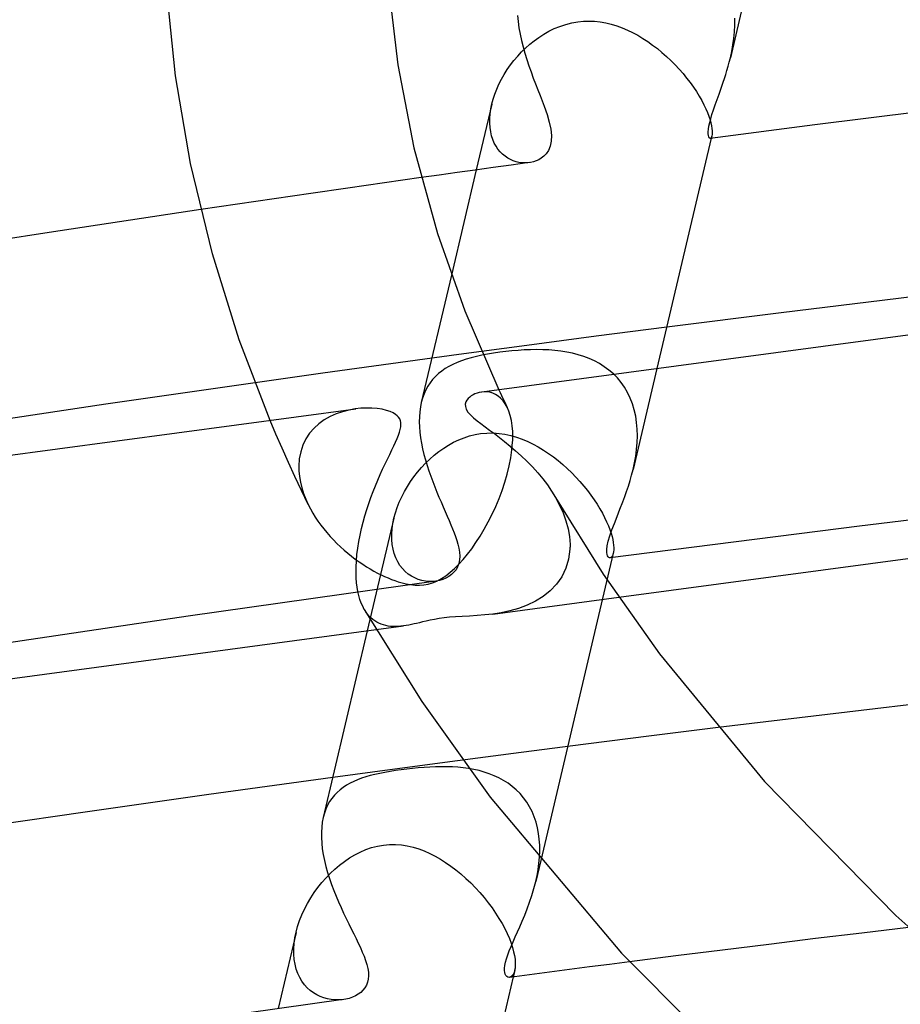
# Model space of a CAD drawing. Header units: millimetres. Extents: x -374 to 374, y -188 to 321.
# Tile 56 of 112: x -89 to -73, y 195 to 213. Entities that reach past the tile are written whole.
import ezdxf

# ---------------------------------------------------------------- set-up
doc = ezdxf.new("R2010")
doc.units = ezdxf.units.MM
doc.layers.add('HIDDEN', color=7, linetype='Continuous')
doc.layers.add('THICK', color=7, linetype='Continuous')

msp = doc.modelspace()

# ---------------------------------------------------------------- linework, layer by layer
at = {"layer": 'HIDDEN'}
for p, q in [((-78.634, 212.617), (-78.523, 212.637)), ((-78.523, 212.637), (-78.423, 212.647)), ((-78.423, 212.647), (-78.322, 212.65)), ((-78.322, 212.65), (-78.221, 212.646)), ((-78.221, 212.646), (-78.12, 212.635)), ((-78.12, 212.635), (-78.02, 212.617)), ((-75.687, 212.579), (-75.687, 212.7)), ((-79.139, 212.413), (-79.046, 212.466)), ((-79.046, 212.466), (-78.95, 212.513)), ((-78.95, 212.513), (-78.848, 212.555)), ((-78.848, 212.555), (-78.743, 212.59)), ((-78.743, 212.59), (-78.634, 212.617)), ((-78.02, 212.617), (-77.92, 212.593)), ((-77.92, 212.593), (-77.822, 212.564)), ((-77.822, 212.564), (-77.725, 212.529)), ((-77.725, 212.529), (-77.63, 212.488)), ((-77.63, 212.488), (-77.535, 212.443)), ((-75.706, 212.338), (-75.694, 212.458)), ((-75.694, 212.458), (-75.687, 212.579)), ((-79.39, 212.231), (-79.311, 212.295)), ((-79.311, 212.295), (-79.227, 212.356)), ((-79.227, 212.356), (-79.139, 212.413)), ((-77.535, 212.443), (-77.442, 212.393)), ((-77.442, 212.393), (-77.351, 212.338)), ((-77.351, 212.338), (-77.262, 212.28)), ((-77.262, 212.28), (-77.174, 212.218)), ((-75.723, 212.219), (-75.706, 212.338)), ((-79.61, 212.017), (-79.54, 212.092)), ((-79.54, 212.092), (-79.467, 212.163)), ((-79.467, 212.163), (-79.39, 212.231)), ((-77.174, 212.218), (-77.088, 212.152)), ((-77.088, 212.152), (-77.005, 212.083)), ((-75.77, 211.986), (-75.745, 212.101)), ((-75.745, 212.101), (-75.723, 212.219)), ((-79.74, 211.857), (-79.677, 211.939)), ((-79.677, 211.939), (-79.61, 212.017)), ((-77.005, 212.083), (-76.924, 212.012)), ((-76.924, 212.012), (-76.845, 211.937)), ((-76.845, 211.937), (-76.769, 211.861)), ((-79.853, 211.688), (-79.799, 211.774)), ((-79.799, 211.774), (-79.74, 211.857)), ((-76.769, 211.861), (-76.695, 211.782)), ((-76.695, 211.782), (-76.625, 211.702)), ((-79.949, 211.512), (-79.903, 211.601)), ((-79.903, 211.601), (-79.853, 211.688)), ((-76.625, 211.702), (-76.559, 211.62)), ((-76.559, 211.62), (-76.496, 211.539)), ((-80.024, 211.333), (-79.989, 211.423)), ((-79.989, 211.423), (-79.949, 211.512)), ((-76.496, 211.539), (-76.438, 211.457)), ((-76.438, 211.457), (-76.383, 211.376)), ((-80.077, 211.154), (-80.053, 211.243)), ((-80.053, 211.243), (-80.024, 211.333)), ((-76.383, 211.376), (-76.333, 211.296)), ((-76.333, 211.296), (-76.288, 211.217)), ((-76.288, 211.217), (-76.248, 211.14)), ((-80.078, 211.152), (-80.359, 209.962)), ((-80.108, 210.976), (-80.096, 211.064)), ((-80.096, 211.064), (-80.077, 211.154)), ((-76.248, 211.14), (-76.213, 211.067)), ((-76.213, 211.067), (-76.183, 210.997)), ((-80.115, 210.891), (-80.108, 210.976)), ((-80.115, 210.808), (-80.115, 210.891)), ((-76.183, 210.997), (-76.158, 210.931)), ((-76.158, 210.931), (-76.137, 210.869)), ((-76.137, 210.869), (-76.121, 210.812)), ((-80.11, 210.729), (-80.115, 210.808)), ((-80.098, 210.652), (-80.11, 210.729)), ((-76.121, 210.812), (-76.11, 210.76)), ((-76.11, 210.76), (-76.102, 210.712)), ((-76.102, 210.712), (-76.098, 210.67)), ((-76.098, 210.67), (-76.097, 210.634)), ((-80.081, 210.579), (-80.098, 210.652)), ((-80.059, 210.512), (-80.081, 210.579)), ((-80.033, 210.448), (-80.059, 210.512)), ((-76.128, 210.533), (-76.134, 210.532)), ((-76.122, 210.537), (-76.128, 210.533)), ((-76.117, 210.543), (-76.122, 210.537)), ((-76.112, 210.552), (-76.117, 210.543)), ((-76.104, 210.577), (-76.114, 210.534)), ((-76.107, 210.563), (-76.112, 210.552)), ((-76.104, 210.577), (-76.107, 210.563)), ((-76.099, 210.602), (-76.104, 210.577)), ((-76.097, 210.634), (-76.099, 210.602)), ((-80.001, 210.39), (-80.033, 210.448)), ((-79.966, 210.337), (-80.001, 210.39)), ((-79.927, 210.289), (-79.966, 210.337)), ((-79.884, 210.246), (-79.927, 210.289)), ((-79.839, 210.209), (-79.884, 210.246)), ((-79.791, 210.176), (-79.839, 210.209)), ((-79.742, 210.149), (-79.791, 210.176)), ((-79.691, 210.127), (-79.742, 210.149)), ((-79.639, 210.11), (-79.691, 210.127)), ((-79.587, 210.098), (-79.639, 210.11)), ((-79.534, 210.091), (-79.587, 210.098)), ((-79.481, 210.089), (-79.534, 210.091)), ((-79.429, 210.091), (-79.481, 210.089)), ((-81.352, 209.823), (-82.016, 209.729)), ((-82.68, 209.634), (-83.344, 209.539)), ((-82.016, 209.729), (-82.68, 209.634)), ((-84.007, 209.443), (-84.67, 209.346)), ((-83.344, 209.539), (-84.007, 209.443)), ((-84.67, 209.346), (-85.333, 209.248)), ((-80.808, 208.062), (-81.352, 205.762)), ((-76.92, 207.123), (-78.194, 206.959)), ((-78.194, 206.959), (-79.446, 206.794)), ((-79.446, 206.794), (-80.676, 206.63)), ((-80.676, 206.63), (-81.902, 206.462)), ((-80.357, 206.594), (-80.451, 206.571)), ((-80.258, 206.616), (-80.357, 206.594)), ((-80.155, 206.636), (-80.258, 206.616)), ((-80.046, 206.654), (-80.155, 206.636)), ((-79.933, 206.671), (-80.046, 206.654)), ((-79.826, 206.684), (-79.933, 206.671)), ((-79.716, 206.696), (-79.826, 206.684)), ((-79.604, 206.705), (-79.716, 206.696)), ((-79.492, 206.712), (-79.604, 206.705)), ((-79.381, 206.717), (-79.492, 206.712)), ((-79.269, 206.718), (-79.381, 206.717)), ((-79.158, 206.717), (-79.269, 206.718)), ((-79.048, 206.712), (-79.158, 206.717)), ((-78.938, 206.703), (-79.048, 206.712)), ((-78.83, 206.691), (-78.938, 206.703)), ((-78.724, 206.674), (-78.83, 206.691)), ((-78.619, 206.652), (-78.724, 206.674)), ((-78.517, 206.626), (-78.619, 206.652)), ((-78.417, 206.594), (-78.517, 206.626)), ((-78.319, 206.557), (-78.417, 206.594)), ((-81.902, 206.462), (-83.128, 206.293)), ((-80.853, 206.415), (-80.92, 206.375)), ((-80.781, 206.451), (-80.853, 206.415)), ((-80.705, 206.485), (-80.781, 206.451)), ((-80.625, 206.516), (-80.705, 206.485)), ((-80.54, 206.545), (-80.625, 206.516)), ((-80.451, 206.571), (-80.54, 206.545)), ((-78.225, 206.514), (-78.319, 206.557)), ((-78.133, 206.465), (-78.225, 206.514)), ((-78.046, 206.41), (-78.133, 206.465)), ((-77.962, 206.349), (-78.046, 206.41)), ((-83.128, 206.293), (-84.354, 206.12)), ((-81.097, 206.233), (-81.147, 206.178)), ((-81.042, 206.284), (-81.097, 206.233)), ((-80.983, 206.331), (-81.042, 206.284)), ((-80.92, 206.375), (-80.983, 206.331)), ((-77.883, 206.281), (-77.962, 206.349)), ((-77.81, 206.206), (-77.883, 206.281)), ((-77.096, 206.377), (-77.527, 204.555)), ((-81.234, 206.057), (-81.27, 205.99)), ((-81.193, 206.12), (-81.234, 206.057)), ((-81.147, 206.178), (-81.193, 206.12)), ((-77.742, 206.126), (-77.81, 206.206)), ((-77.68, 206.038), (-77.742, 206.126)), ((-81.302, 205.919), (-81.329, 205.844)), ((-81.27, 205.99), (-81.302, 205.919)), ((-80.214, 205.957), (-80.264, 205.952)), ((-80.164, 205.955), (-80.214, 205.957)), ((-80.113, 205.947), (-80.164, 205.955)), ((-80.062, 205.932), (-80.113, 205.947)), ((-80.012, 205.91), (-80.062, 205.932)), ((-79.963, 205.88), (-80.012, 205.91)), ((-79.918, 205.842), (-79.963, 205.88)), ((-79.952, 205.994), (-79.926, 205.941)), ((-79.926, 205.941), (-79.901, 205.888)), ((-79.901, 205.888), (-79.876, 205.835)), ((-77.625, 205.944), (-77.68, 206.038)), ((-77.577, 205.844), (-77.625, 205.944)), ((-81.351, 205.765), (-81.368, 205.682)), ((-81.329, 205.844), (-81.351, 205.765)), ((-79.875, 205.796), (-79.918, 205.842)), ((-79.876, 205.835), (-79.85, 205.782)), ((-79.835, 205.741), (-79.875, 205.796)), ((-79.85, 205.782), (-79.825, 205.729)), ((-79.799, 205.677), (-79.835, 205.741)), ((-79.825, 205.729), (-79.799, 205.677)), ((-77.537, 205.74), (-77.577, 205.844)), ((-77.504, 205.631), (-77.537, 205.74)), ((-82.888, 205.557), (-82.998, 205.508)), ((-82.776, 205.596), (-82.888, 205.557)), ((-82.662, 205.626), (-82.776, 205.596)), ((-82.548, 205.646), (-82.662, 205.626)), ((-81.379, 205.596), (-81.386, 205.507)), ((-81.368, 205.682), (-81.379, 205.596)), ((-79.769, 205.607), (-79.799, 205.677)), ((-79.744, 205.528), (-79.769, 205.607)), ((-79.724, 205.441), (-79.744, 205.528)), ((-77.479, 205.517), (-77.504, 205.631)), ((-77.462, 205.4), (-77.479, 205.517)), ((-83.975, 205.19), (-84.081, 205.441)), ((-83.2, 205.378), (-83.288, 205.297)), ((-83.103, 205.448), (-83.2, 205.378)), ((-82.998, 205.508), (-83.103, 205.448)), ((-81.386, 205.507), (-81.388, 205.416)), ((-81.388, 205.416), (-81.385, 205.322)), ((-79.709, 205.344), (-79.724, 205.441)), ((-79.701, 205.241), (-79.709, 205.344)), ((-77.452, 205.281), (-77.462, 205.4)), ((-83.865, 204.937), (-83.975, 205.19)), ((-83.367, 205.207), (-83.434, 205.105)), ((-83.288, 205.297), (-83.367, 205.207)), ((-81.385, 205.322), (-81.377, 205.225)), ((-81.377, 205.225), (-81.364, 205.126)), ((-80.576, 205.128), (-80.478, 205.16)), ((-80.478, 205.16), (-80.378, 205.184)), ((-80.378, 205.184), (-80.28, 205.201)), ((-80.28, 205.201), (-80.167, 205.212)), ((-80.167, 205.212), (-80.056, 205.213)), ((-80.056, 205.213), (-79.947, 205.205)), ((-79.947, 205.205), (-79.84, 205.19)), ((-79.84, 205.19), (-79.735, 205.167)), ((-79.735, 205.167), (-79.631, 205.137)), ((-79.699, 205.131), (-79.701, 205.241)), ((-77.453, 205.039), (-77.449, 205.16)), ((-77.449, 205.16), (-77.452, 205.281)), ((-83.488, 204.995), (-83.529, 204.875)), ((-83.434, 205.105), (-83.488, 204.995)), ((-81.364, 205.126), (-81.348, 205.027)), ((-81.348, 205.027), (-81.328, 204.927)), ((-80.947, 204.939), (-80.858, 204.995)), ((-80.858, 204.995), (-80.767, 205.045)), ((-80.767, 205.045), (-80.673, 205.09)), ((-80.673, 205.09), (-80.576, 205.128)), ((-79.714, 204.908), (-79.702, 205.045)), ((-79.702, 205.059), (-79.701, 205.074)), ((-79.702, 205.045), (-79.702, 205.059)), ((-79.701, 205.074), (-79.7, 205.088)), ((-79.7, 205.117), (-79.699, 205.131)), ((-79.7, 205.102), (-79.7, 205.117)), ((-79.7, 205.088), (-79.7, 205.102)), ((-79.631, 205.137), (-79.53, 205.101)), ((-79.53, 205.101), (-79.43, 205.059)), ((-79.43, 205.059), (-79.333, 205.012)), ((-79.333, 205.012), (-79.239, 204.961)), ((-77.463, 204.917), (-77.453, 205.039)), ((-83.751, 204.682), (-83.865, 204.937)), ((-83.529, 204.875), (-83.554, 204.748)), ((-81.328, 204.927), (-81.304, 204.827)), ((-81.304, 204.827), (-81.277, 204.727)), ((-81.197, 204.741), (-81.117, 204.812)), ((-81.117, 204.812), (-81.034, 204.877)), ((-81.034, 204.877), (-80.947, 204.939)), ((-79.734, 204.765), (-79.714, 204.908)), ((-79.239, 204.961), (-79.146, 204.905)), ((-79.146, 204.905), (-79.055, 204.845)), ((-79.055, 204.845), (-78.966, 204.781)), ((-77.479, 204.795), (-77.463, 204.917)), ((-83.634, 204.427), (-83.751, 204.682)), ((-83.554, 204.748), (-83.564, 204.613)), ((-81.348, 204.589), (-81.274, 204.667)), ((-81.277, 204.727), (-81.247, 204.627)), ((-81.274, 204.667), (-81.197, 204.741)), ((-81.247, 204.627), (-81.215, 204.528)), ((-79.763, 204.62), (-79.734, 204.765)), ((-78.966, 204.781), (-78.88, 204.713)), ((-78.88, 204.713), (-78.796, 204.643)), ((-78.796, 204.643), (-78.714, 204.569)), ((-77.527, 204.554), (-77.501, 204.674)), ((-77.501, 204.674), (-77.479, 204.795)), ((-83.564, 204.613), (-83.564, 204.599)), ((-83.564, 204.599), (-83.564, 204.585)), ((-83.564, 204.585), (-83.564, 204.57)), ((-83.564, 204.57), (-83.564, 204.556)), ((-83.564, 204.556), (-83.563, 204.542)), ((-83.563, 204.542), (-83.562, 204.528)), ((-83.562, 204.528), (-83.553, 204.428)), ((-81.484, 204.423), (-81.418, 204.508)), ((-81.418, 204.508), (-81.348, 204.589)), ((-81.215, 204.528), (-81.18, 204.431)), ((-79.841, 204.324), (-79.798, 204.472)), ((-79.798, 204.472), (-79.763, 204.62)), ((-78.714, 204.569), (-78.635, 204.493)), ((-78.635, 204.493), (-78.559, 204.415)), ((-77.581, 204.352), (-77.553, 204.452)), ((-77.553, 204.452), (-77.527, 204.554)), ((-83.515, 204.172), (-83.634, 204.427)), ((-83.553, 204.428), (-83.535, 204.326)), ((-83.535, 204.326), (-83.51, 204.224)), ((-81.603, 204.247), (-81.546, 204.336)), ((-81.546, 204.336), (-81.484, 204.423)), ((-81.18, 204.431), (-81.145, 204.334)), ((-81.145, 204.334), (-81.108, 204.24)), ((-79.891, 204.175), (-79.841, 204.324)), ((-78.559, 204.415), (-78.486, 204.336)), ((-78.486, 204.336), (-78.417, 204.255)), ((-77.611, 204.254), (-77.581, 204.352)), ((-83.393, 203.92), (-83.515, 204.172)), ((-83.51, 204.224), (-83.478, 204.122)), ((-83.478, 204.122), (-83.438, 204.02)), ((-81.705, 204.061), (-81.657, 204.155)), ((-81.657, 204.155), (-81.603, 204.247)), ((-81.108, 204.24), (-81.07, 204.147)), ((-81.07, 204.147), (-81.032, 204.056)), ((-79.946, 204.029), (-79.891, 204.175)), ((-78.417, 204.255), (-78.351, 204.173)), ((-78.351, 204.173), (-78.288, 204.09)), ((-78.288, 204.09), (-78.229, 204.007)), ((-77.676, 204.063), (-77.643, 204.157)), ((-77.643, 204.157), (-77.611, 204.254)), ((-83.438, 204.02), (-83.393, 203.92)), ((-83.393, 203.92), (-83.354, 203.843)), ((-81.786, 203.87), (-81.748, 203.966)), ((-81.748, 203.966), (-81.705, 204.061)), ((-81.032, 204.056), (-80.993, 203.967)), ((-80.993, 203.967), (-80.955, 203.88)), ((-80.006, 203.885), (-79.946, 204.029)), ((-78.929, 204.05), (-78.854, 203.911)), ((-78.229, 204.007), (-78.175, 203.925)), ((-78.175, 203.925), (-78.125, 203.844)), ((-77.763, 203.836), (-77.71, 203.972)), ((-77.71, 203.972), (-77.676, 204.063)), ((-68.921, 204.069), (-73.44, 203.53)), ((-83.354, 203.843), (-83.311, 203.768)), ((-83.311, 203.768), (-83.265, 203.694)), ((-81.844, 203.677), (-81.818, 203.773)), ((-81.818, 203.773), (-81.786, 203.87)), ((-80.955, 203.88), (-80.918, 203.795)), ((-80.918, 203.795), (-80.882, 203.713)), ((-80.141, 203.607), (-80.071, 203.744)), ((-80.071, 203.744), (-80.006, 203.885)), ((-78.854, 203.911), (-78.79, 203.77)), ((-78.79, 203.77), (-78.738, 203.628)), ((-78.125, 203.844), (-78.08, 203.764)), ((-78.08, 203.764), (-78.04, 203.687)), ((-77.815, 203.705), (-77.763, 203.836)), ((-83.265, 203.694), (-83.217, 203.622)), ((-83.217, 203.622), (-83.165, 203.55)), ((-81.845, 203.673), (-82.326, 201.64)), ((-81.878, 203.481), (-81.865, 203.578)), ((-81.865, 203.578), (-81.844, 203.677)), ((-80.882, 203.713), (-80.847, 203.633)), ((-80.847, 203.633), (-80.815, 203.556)), ((-80.213, 203.475), (-80.141, 203.607)), ((-78.738, 203.628), (-78.7, 203.484)), ((-78.04, 203.687), (-78.004, 203.611)), ((-78.004, 203.611), (-77.972, 203.538)), ((-77.908, 203.464), (-77.864, 203.58)), ((-77.864, 203.58), (-77.815, 203.705)), ((-83.165, 203.55), (-83.111, 203.481)), ((-83.111, 203.481), (-83.055, 203.413)), ((-83.055, 203.413), (-82.997, 203.346)), ((-81.885, 203.385), (-81.878, 203.481)), ((-81.884, 203.292), (-81.885, 203.385)), ((-80.815, 203.556), (-80.785, 203.483)), ((-80.785, 203.483), (-80.757, 203.412)), ((-80.757, 203.412), (-80.732, 203.343)), ((-80.288, 203.351), (-80.213, 203.475)), ((-78.7, 203.484), (-78.675, 203.341)), ((-77.972, 203.538), (-77.946, 203.469)), ((-77.946, 203.469), (-77.924, 203.404)), ((-77.945, 203.357), (-77.908, 203.464)), ((-73.44, 203.53), (-77.942, 202.958)), ((-77.924, 203.404), (-77.907, 203.343)), ((-82.997, 203.346), (-82.936, 203.282)), ((-82.936, 203.282), (-82.874, 203.219)), ((-82.874, 203.219), (-82.81, 203.158)), ((-81.876, 203.202), (-81.884, 203.292)), ((-81.861, 203.116), (-81.876, 203.202)), ((-80.732, 203.343), (-80.709, 203.274)), ((-80.709, 203.274), (-80.689, 203.203)), ((-80.689, 203.203), (-80.673, 203.131)), ((-80.44, 203.123), (-80.364, 203.233)), ((-80.364, 203.233), (-80.288, 203.351)), ((-78.675, 203.341), (-78.665, 203.201)), ((-78.665, 203.201), (-78.665, 203.186)), ((-77.993, 203.176), (-77.974, 203.261)), ((-77.974, 203.261), (-77.945, 203.357)), ((-77.907, 203.343), (-77.894, 203.287)), ((-77.894, 203.287), (-77.884, 203.234)), ((-77.884, 203.234), (-77.878, 203.186)), ((-82.81, 203.158), (-82.745, 203.099)), ((-82.745, 203.099), (-82.678, 203.042)), ((-82.678, 203.042), (-82.611, 202.988)), ((-81.84, 203.035), (-81.861, 203.116)), ((-81.811, 202.958), (-81.84, 203.035)), ((-80.673, 203.131), (-80.662, 203.06)), ((-80.662, 203.06), (-80.658, 202.989)), ((-80.518, 203.022), (-80.44, 203.123)), ((-77.885, 203.04), (-79.195, 197.495)), ((-78.667, 203.113), (-78.691, 202.935)), ((-78.666, 203.128), (-78.667, 203.113)), ((-78.665, 203.157), (-78.666, 203.142)), ((-78.666, 203.142), (-78.666, 203.128)), ((-78.665, 203.186), (-78.665, 203.172)), ((-78.665, 203.172), (-78.665, 203.157)), ((-78.002, 203.107), (-77.993, 203.176)), ((-78.002, 203.055), (-78.002, 203.107)), ((-77.996, 203.018), (-78.002, 203.055)), ((-77.885, 203.039), (-77.891, 203.017)), ((-77.879, 203.069), (-77.885, 203.039)), ((-77.876, 203.103), (-77.879, 203.069)), ((-77.878, 203.186), (-77.876, 203.142)), ((-77.876, 203.142), (-77.876, 203.103)), ((-82.611, 202.988), (-82.543, 202.937)), ((-82.543, 202.937), (-82.475, 202.888)), ((-82.475, 202.888), (-82.408, 202.842)), ((-81.776, 202.887), (-81.811, 202.958)), ((-81.736, 202.822), (-81.776, 202.887)), ((-80.675, 202.855), (-80.696, 202.797)), ((-80.662, 202.92), (-80.675, 202.855)), ((-80.672, 202.844), (-80.595, 202.928)), ((-80.658, 202.989), (-80.662, 202.92)), ((-80.595, 202.928), (-80.518, 203.022)), ((-78.691, 202.935), (-78.741, 202.769)), ((-77.987, 202.992), (-77.996, 203.018)), ((-77.978, 202.976), (-77.987, 202.992)), ((-77.967, 202.965), (-77.978, 202.976)), ((-77.955, 202.959), (-77.967, 202.965)), ((-77.942, 202.958), (-77.955, 202.959)), ((-77.929, 202.963), (-77.94, 202.959)), ((-77.918, 202.971), (-77.929, 202.963)), ((-77.909, 202.982), (-77.918, 202.971)), ((-77.899, 202.997), (-77.909, 202.982)), ((-77.891, 203.017), (-77.899, 202.997)), ((-82.408, 202.842), (-82.341, 202.799)), ((-82.341, 202.799), (-82.274, 202.758)), ((-82.274, 202.758), (-82.207, 202.72)), ((-82.207, 202.72), (-82.142, 202.684)), ((-82.142, 202.684), (-82.077, 202.652)), ((-81.691, 202.764), (-81.736, 202.822)), ((-81.64, 202.712), (-81.691, 202.764)), ((-81.586, 202.666), (-81.64, 202.712)), ((-80.907, 202.636), (-80.827, 202.698)), ((-80.827, 202.698), (-80.749, 202.767)), ((-80.761, 202.697), (-80.804, 202.655)), ((-80.724, 202.744), (-80.761, 202.697)), ((-80.749, 202.767), (-80.672, 202.844)), ((-80.696, 202.797), (-80.724, 202.744)), ((-78.741, 202.769), (-78.815, 202.618)), ((-81.087, 202.537), (-85.563, 201.906)), ((-82.077, 202.652), (-82.014, 202.622)), ((-82.014, 202.622), (-81.951, 202.595)), ((-81.951, 202.595), (-81.891, 202.57)), ((-81.891, 202.57), (-81.831, 202.548)), ((-81.831, 202.548), (-81.768, 202.527)), ((-81.768, 202.527), (-81.698, 202.507)), ((-81.698, 202.507), (-81.623, 202.49)), ((-81.623, 202.49), (-81.543, 202.476)), ((-81.528, 202.628), (-81.586, 202.666)), ((-81.468, 202.595), (-81.528, 202.628)), ((-81.405, 202.57), (-81.468, 202.595)), ((-81.341, 202.551), (-81.405, 202.57)), ((-81.277, 202.538), (-81.341, 202.551)), ((-81.212, 202.532), (-81.277, 202.538)), ((-81.227, 202.486), (-81.15, 202.508)), ((-81.148, 202.532), (-81.212, 202.532)), ((-81.15, 202.508), (-81.071, 202.54)), ((-81.085, 202.537), (-81.148, 202.532)), ((-81.023, 202.549), (-81.085, 202.537)), ((-81.071, 202.54), (-80.989, 202.583)), ((-80.963, 202.566), (-81.023, 202.549)), ((-80.989, 202.583), (-80.907, 202.636)), ((-80.906, 202.59), (-80.963, 202.566)), ((-80.853, 202.619), (-80.906, 202.59)), ((-80.804, 202.655), (-80.853, 202.619)), ((-78.815, 202.618), (-78.91, 202.484)), ((-81.543, 202.476), (-81.462, 202.468)), ((-81.462, 202.468), (-81.382, 202.467)), ((-81.382, 202.467), (-81.304, 202.473)), ((-81.304, 202.473), (-81.227, 202.486)), ((-79.022, 202.365), (-79.15, 202.263)), ((-78.91, 202.484), (-79.022, 202.365)), ((-80.058, 201.944), (-77.786, 202.249)), ((-79.29, 202.176), (-79.439, 202.104)), ((-79.15, 202.263), (-79.29, 202.176)), ((-82.352, 201.984), (-82.379, 202.027)), ((-82.323, 201.944), (-82.352, 201.984)), ((-79.906, 201.968), (-80.06, 201.944)), ((-79.75, 202.002), (-79.906, 201.968)), ((-79.593, 202.046), (-79.75, 202.002)), ((-79.439, 202.104), (-79.593, 202.046)), ((-85.563, 201.906), (-90.027, 201.24)), ((-82.293, 201.908), (-82.323, 201.944)), ((-82.26, 201.875), (-82.293, 201.908)), ((-82.226, 201.846), (-82.26, 201.875)), ((-82.191, 201.82), (-82.226, 201.846)), ((-82.154, 201.797), (-82.191, 201.82)), ((-82.116, 201.777), (-82.154, 201.797)), ((-81.386, 201.787), (-81.435, 201.775)), ((-81.329, 201.801), (-81.386, 201.787)), ((-81.264, 201.816), (-81.329, 201.801)), ((-81.191, 201.832), (-81.264, 201.816)), ((-81.112, 201.848), (-81.191, 201.832)), ((-81.029, 201.863), (-81.112, 201.848)), ((-80.94, 201.875), (-81.029, 201.863)), ((-80.843, 201.885), (-80.94, 201.875)), ((-80.735, 201.893), (-80.843, 201.885)), ((-80.612, 201.901), (-80.735, 201.893)), ((-80.48, 201.908), (-80.612, 201.901)), ((-80.343, 201.916), (-80.48, 201.908)), ((-80.203, 201.928), (-80.343, 201.916)), ((-80.06, 201.944), (-80.203, 201.928)), ((-82.164, 201.662), (-81.674, 201.728)), ((-82.076, 201.76), (-82.116, 201.777)), ((-82.036, 201.746), (-82.076, 201.76)), ((-81.994, 201.735), (-82.036, 201.746)), ((-81.95, 201.726), (-81.994, 201.735)), ((-81.906, 201.721), (-81.95, 201.726)), ((-81.861, 201.718), (-81.906, 201.721)), ((-81.814, 201.717), (-81.861, 201.718)), ((-81.768, 201.718), (-81.814, 201.717)), ((-81.721, 201.722), (-81.768, 201.718)), ((-81.674, 201.728), (-81.721, 201.722)), ((-81.626, 201.735), (-81.674, 201.728)), ((-81.578, 201.743), (-81.626, 201.735)), ((-81.53, 201.753), (-81.578, 201.743)), ((-81.482, 201.764), (-81.53, 201.753)), ((-81.435, 201.775), (-81.482, 201.764)), ((-75.988, 199.893), (-77.191, 199.744)), ((-77.191, 199.744), (-78.378, 199.595)), ((-78.378, 199.595), (-79.548, 199.445)), ((-80.699, 199.294), (-81.83, 199.144)), ((-79.548, 199.445), (-80.699, 199.294)), ((-81.83, 199.144), (-82.951, 198.993)), ((-81.816, 199.116), (-81.915, 199.101)), ((-81.715, 199.13), (-81.816, 199.116)), ((-81.613, 199.143), (-81.715, 199.13)), ((-81.51, 199.155), (-81.613, 199.143)), ((-81.406, 199.165), (-81.51, 199.155)), ((-81.302, 199.174), (-81.406, 199.165)), ((-81.198, 199.18), (-81.302, 199.174)), ((-81.095, 199.185), (-81.198, 199.18)), ((-80.993, 199.187), (-81.095, 199.185)), ((-80.891, 199.186), (-80.993, 199.187)), ((-80.79, 199.183), (-80.891, 199.186)), ((-80.691, 199.176), (-80.79, 199.183)), ((-80.594, 199.167), (-80.691, 199.176)), ((-80.497, 199.154), (-80.594, 199.167)), ((-80.402, 199.137), (-80.497, 199.154)), ((-80.308, 199.116), (-80.402, 199.137)), ((-80.215, 199.09), (-80.308, 199.116)), ((-82.502, 198.951), (-82.571, 198.922)), ((-82.43, 198.978), (-82.502, 198.951)), ((-82.353, 199.003), (-82.43, 198.978)), ((-82.273, 199.026), (-82.353, 199.003)), ((-82.189, 199.047), (-82.273, 199.026)), ((-82.102, 199.066), (-82.189, 199.047)), ((-82.01, 199.084), (-82.102, 199.066)), ((-81.915, 199.101), (-82.01, 199.084)), ((-80.124, 199.06), (-80.215, 199.09)), ((-80.035, 199.025), (-80.124, 199.06)), ((-79.948, 198.985), (-80.035, 199.025)), ((-79.864, 198.939), (-79.948, 198.985)), ((-79.784, 198.888), (-79.864, 198.939)), ((-82.817, 198.771), (-82.87, 198.724)), ((-82.76, 198.814), (-82.817, 198.771)), ((-82.7, 198.854), (-82.76, 198.814)), ((-82.637, 198.889), (-82.7, 198.854)), ((-82.571, 198.922), (-82.637, 198.889)), ((-79.708, 198.831), (-79.784, 198.888)), ((-79.636, 198.769), (-79.708, 198.831)), ((-79.568, 198.702), (-79.636, 198.769)), ((-82.965, 198.616), (-83.006, 198.556)), ((-82.919, 198.672), (-82.965, 198.616)), ((-82.87, 198.724), (-82.919, 198.672)), ((-79.505, 198.628), (-79.568, 198.702)), ((-79.448, 198.549), (-79.505, 198.628)), ((-83.074, 198.423), (-83.1, 198.349)), ((-83.042, 198.492), (-83.074, 198.423)), ((-83.006, 198.556), (-83.042, 198.492)), ((-79.396, 198.465), (-79.448, 198.549)), ((-79.351, 198.377), (-79.396, 198.465)), ((-83.1, 198.349), (-83.122, 198.271)), ((-79.312, 198.284), (-79.351, 198.377)), ((-79.279, 198.187), (-79.312, 198.284)), ((-79.253, 198.086), (-79.279, 198.187)), ((-79.233, 197.982), (-79.253, 198.086)), ((-79.22, 197.876), (-79.233, 197.982)), ((-79.213, 197.769), (-79.22, 197.876)), ((-82.452, 197.647), (-82.351, 197.691)), ((-82.351, 197.691), (-82.248, 197.726)), ((-82.248, 197.726), (-82.142, 197.754)), ((-82.142, 197.754), (-82.036, 197.773)), ((-82.036, 197.773), (-81.926, 197.783)), ((-81.926, 197.783), (-81.818, 197.783)), ((-81.818, 197.783), (-81.71, 197.775)), ((-81.71, 197.775), (-81.605, 197.759)), ((-81.605, 197.759), (-81.5, 197.735)), ((-81.5, 197.735), (-81.398, 197.703)), ((-81.398, 197.703), (-81.297, 197.666)), ((-79.212, 197.661), (-79.213, 197.769)), ((-82.738, 197.478), (-82.646, 197.54)), ((-82.646, 197.54), (-82.55, 197.597)), ((-82.55, 197.597), (-82.452, 197.647)), ((-81.297, 197.666), (-81.199, 197.622)), ((-81.199, 197.622), (-81.102, 197.573)), ((-81.102, 197.573), (-81.007, 197.519)), ((-81.007, 197.519), (-80.912, 197.459)), ((-79.227, 197.441), (-79.217, 197.551)), ((-79.217, 197.551), (-79.212, 197.661)), ((-82.992, 197.262), (-82.911, 197.338)), ((-82.911, 197.338), (-82.826, 197.41)), ((-82.826, 197.41), (-82.738, 197.478)), ((-80.912, 197.459), (-80.819, 197.394)), ((-80.819, 197.394), (-80.726, 197.324)), ((-79.242, 197.332), (-79.227, 197.441)), ((-83.145, 197.096), (-83.07, 197.181)), ((-83.07, 197.181), (-82.992, 197.262)), ((-80.726, 197.324), (-80.635, 197.25)), ((-80.635, 197.25), (-80.546, 197.171)), ((-80.546, 197.171), (-80.459, 197.088)), ((-79.285, 197.115), (-79.261, 197.223)), ((-79.261, 197.223), (-79.242, 197.332)), ((-83.284, 196.914), (-83.217, 197.007)), ((-83.217, 197.007), (-83.145, 197.096)), ((-80.459, 197.088), (-80.375, 197.003)), ((-80.375, 197.003), (-80.295, 196.915)), ((-83.406, 196.718), (-83.347, 196.818)), ((-83.347, 196.818), (-83.284, 196.914)), ((-80.295, 196.915), (-80.217, 196.824)), ((-80.217, 196.824), (-80.144, 196.732)), ((-83.459, 196.617), (-83.406, 196.718)), ((-80.144, 196.732), (-80.074, 196.638)), ((-80.074, 196.638), (-80.009, 196.544)), ((-83.548, 196.408), (-83.507, 196.513)), ((-83.507, 196.513), (-83.459, 196.617)), ((-80.009, 196.544), (-79.948, 196.449)), ((-79.948, 196.449), (-79.893, 196.356)), ((-83.612, 196.198), (-83.584, 196.303)), ((-83.584, 196.303), (-83.548, 196.408)), ((-79.893, 196.356), (-79.844, 196.264)), ((-72.552, 196.285), (-73.393, 196.184)), ((-83.612, 196.196), (-83.938, 194.82)), ((-83.647, 195.995), (-83.633, 196.096)), ((-83.633, 196.096), (-83.612, 196.198)), ((-79.844, 196.264), (-79.799, 196.173)), ((-79.799, 196.173), (-79.761, 196.085)), ((-73.393, 196.184), (-74.234, 196.083)), ((-83.654, 195.896), (-83.647, 195.995)), ((-79.761, 196.085), (-79.729, 196.001)), ((-79.729, 196.001), (-79.703, 195.921)), ((-79.703, 195.921), (-79.683, 195.846)), ((-75.074, 195.98), (-75.913, 195.876)), ((-74.234, 196.083), (-75.074, 195.98)), ((-83.653, 195.8), (-83.654, 195.896)), ((-83.646, 195.708), (-83.653, 195.8)), ((-79.683, 195.846), (-79.668, 195.776)), ((-79.668, 195.776), (-79.658, 195.711)), ((-76.752, 195.771), (-77.59, 195.664)), ((-75.913, 195.876), (-76.752, 195.771)), ((-83.631, 195.619), (-83.646, 195.708)), ((-83.61, 195.534), (-83.631, 195.619)), ((-79.658, 195.711), (-79.653, 195.651)), ((-79.653, 195.598), (-79.657, 195.55)), ((-79.653, 195.651), (-79.653, 195.598)), ((-83.581, 195.454), (-83.61, 195.534)), ((-83.547, 195.38), (-83.581, 195.454)), ((-83.507, 195.313), (-83.547, 195.38)), ((-79.737, 195.391), (-79.755, 195.385)), ((-79.719, 195.403), (-79.737, 195.391)), ((-79.703, 195.421), (-79.719, 195.403)), ((-79.688, 195.444), (-79.703, 195.421)), ((-79.664, 195.509), (-79.692, 195.393)), ((-79.675, 195.474), (-79.688, 195.444)), ((-79.665, 195.509), (-79.675, 195.474)), ((-79.657, 195.55), (-79.665, 195.509)), ((-83.462, 195.251), (-83.507, 195.313)), ((-83.412, 195.195), (-83.462, 195.251)), ((-83.358, 195.145), (-83.412, 195.195)), ((-83.3, 195.103), (-83.358, 195.145)), ((-83.239, 195.066), (-83.3, 195.103)), ((-83.176, 195.036), (-83.239, 195.066)), ((-83.111, 195.012), (-83.176, 195.036)), ((-83.044, 194.994), (-83.111, 195.012)), ((-82.977, 194.982), (-83.044, 194.994)), ((-82.91, 194.975), (-82.977, 194.982)), ((-82.844, 194.975), (-82.91, 194.975)), ((-82.779, 194.979), (-82.844, 194.975))]:
    msp.add_line(p, q, dxfattribs=at)
at = {"layer": 'THICK'}
for p, q in [((-74.324, 218.105), (-75.77, 211.987)), ((-85.789, 211.659), (-85.947, 213.22)), ((-81.945, 213.324), (-81.777, 211.862)), ((-79.615, 212.751), (-79.604, 212.64)), ((-79.604, 212.64), (-79.588, 212.527)), ((-79.588, 212.527), (-79.567, 212.413)), ((-79.567, 212.413), (-79.542, 212.298)), ((-79.542, 212.298), (-79.513, 212.183)), ((-79.513, 212.183), (-79.48, 212.069)), ((-79.48, 212.069), (-79.445, 211.955)), ((-79.445, 211.955), (-79.407, 211.842)), ((-75.789, 211.909), (-75.77, 211.986)), ((-81.777, 211.862), (-81.487, 210.364)), ((-79.407, 211.842), (-79.368, 211.731)), ((-75.853, 211.686), (-75.831, 211.759)), ((-75.831, 211.759), (-75.81, 211.834)), ((-75.81, 211.834), (-75.789, 211.909)), ((-85.519, 210.077), (-85.789, 211.659)), ((-79.368, 211.731), (-79.328, 211.622)), ((-79.328, 211.622), (-79.287, 211.515)), ((-75.898, 211.546), (-75.875, 211.615)), ((-75.875, 211.615), (-75.853, 211.686)), ((-79.287, 211.515), (-79.246, 211.411)), ((-79.246, 211.411), (-79.206, 211.309)), ((-75.972, 211.333), (-75.935, 211.437)), ((-75.935, 211.437), (-75.898, 211.546)), ((-79.206, 211.309), (-79.168, 211.209)), ((-79.168, 211.209), (-79.132, 211.113)), ((-76.042, 211.137), (-76.008, 211.232)), ((-76.008, 211.232), (-75.972, 211.333)), ((-79.132, 211.113), (-79.081, 210.966)), ((-76.102, 210.963), (-76.074, 211.047)), ((-76.074, 211.047), (-76.042, 211.137)), ((-79.081, 210.966), (-79.04, 210.827)), ((-76.143, 210.816), (-76.125, 210.886)), ((-76.125, 210.886), (-76.102, 210.963)), ((-72.357, 211.013), (-74.247, 210.775)), ((-79.04, 210.827), (-79.012, 210.698)), ((-79.012, 210.698), (-78.999, 210.583)), ((-76.17, 210.652), (-76.166, 210.699)), ((-76.166, 210.699), (-76.157, 210.754)), ((-76.157, 210.754), (-76.143, 210.816)), ((-74.247, 210.775), (-76.133, 210.532)), ((-78.999, 210.583), (-79.003, 210.481)), ((-76.114, 210.534), (-77.096, 206.377)), ((-76.17, 210.613), (-76.17, 210.652)), ((-76.166, 210.582), (-76.17, 210.613)), ((-76.16, 210.559), (-76.166, 210.582)), ((-76.152, 210.543), (-76.16, 210.559)), ((-76.143, 210.534), (-76.152, 210.543)), ((-76.134, 210.532), (-76.143, 210.534)), ((-81.487, 210.364), (-81.061, 208.814)), ((-79.054, 210.315), (-79.095, 210.255)), ((-79.022, 210.391), (-79.054, 210.315)), ((-79.003, 210.481), (-79.022, 210.391)), ((-79.23, 210.147), (-79.276, 210.126)), ((-79.186, 210.173), (-79.23, 210.147)), ((-79.14, 210.208), (-79.186, 210.173)), ((-79.095, 210.255), (-79.14, 210.208)), ((-85.124, 208.449), (-85.519, 210.077)), ((-80.359, 209.962), (-80.808, 208.062)), ((-80.377, 209.959), (-80.702, 209.914)), ((-80.052, 210.004), (-80.377, 209.959)), ((-79.726, 210.049), (-80.052, 210.004)), ((-79.401, 210.094), (-79.726, 210.049)), ((-79.376, 210.098), (-79.429, 210.091)), ((-79.325, 210.11), (-79.376, 210.098)), ((-79.276, 210.126), (-79.325, 210.11)), ((-81.027, 209.869), (-81.352, 209.823)), ((-80.702, 209.914), (-81.027, 209.869)), ((-85.333, 209.248), (-88.072, 208.835)), ((-88.072, 208.835), (-90.802, 208.409)), ((-81.061, 208.814), (-80.567, 207.418)), ((-84.637, 206.892), (-85.124, 208.449)), ((-80.26, 205.953), (-62.248, 208.366)), ((-70.576, 207.896), (-72.733, 207.641)), ((-72.733, 207.641), (-74.85, 207.383)), ((-80.567, 207.418), (-79.952, 205.994)), ((-74.85, 207.383), (-76.92, 207.123)), ((-84.081, 205.441), (-84.637, 206.892)), ((-84.354, 206.12), (-87.048, 205.732)), ((-80.448, 205.882), (-80.477, 205.861)), ((-80.417, 205.902), (-80.448, 205.882)), ((-80.382, 205.919), (-80.417, 205.902)), ((-80.344, 205.933), (-80.382, 205.919)), ((-80.305, 205.944), (-80.344, 205.933)), ((-80.264, 205.952), (-80.305, 205.944)), ((-87.048, 205.732), (-89.737, 205.33)), ((-80.545, 205.774), (-80.556, 205.734)), ((-80.556, 205.734), (-80.555, 205.689)), ((-80.526, 205.808), (-80.545, 205.774)), ((-80.502, 205.837), (-80.526, 205.808)), ((-80.477, 205.861), (-80.502, 205.837)), ((-100.546, 203.235), (-82.535, 205.648)), ((-82.443, 205.658), (-82.548, 205.646)), ((-82.34, 205.662), (-82.443, 205.658)), ((-82.242, 205.661), (-82.34, 205.662)), ((-82.148, 205.653), (-82.242, 205.661)), ((-82.06, 205.64), (-82.148, 205.653)), ((-81.98, 205.621), (-82.06, 205.64)), ((-81.911, 205.598), (-81.98, 205.621)), ((-81.857, 205.574), (-81.911, 205.598)), ((-81.816, 205.549), (-81.857, 205.574)), ((-81.785, 205.524), (-81.816, 205.549)), ((-81.76, 205.498), (-81.785, 205.524)), ((-80.555, 205.689), (-80.54, 205.64)), ((-80.54, 205.64), (-80.508, 205.59)), ((-80.508, 205.59), (-80.463, 205.538)), ((-80.463, 205.538), (-80.408, 205.487)), ((-81.741, 205.468), (-81.76, 205.498)), ((-81.727, 205.435), (-81.741, 205.468)), ((-81.719, 205.4), (-81.727, 205.435)), ((-81.721, 205.321), (-81.718, 205.362)), ((-81.718, 205.362), (-81.719, 205.4)), ((-80.408, 205.487), (-80.345, 205.435)), ((-80.345, 205.435), (-80.276, 205.381)), ((-80.276, 205.381), (-80.2, 205.324)), ((-81.787, 205.114), (-81.763, 205.173)), ((-81.763, 205.173), (-81.744, 205.227)), ((-81.744, 205.227), (-81.73, 205.276)), ((-81.73, 205.276), (-81.721, 205.321)), ((-80.2, 205.324), (-80.118, 205.264)), ((-80.118, 205.264), (-80.032, 205.201)), ((-80.032, 205.201), (-79.941, 205.132)), ((-81.883, 204.906), (-81.848, 204.98)), ((-81.848, 204.98), (-81.816, 205.049)), ((-81.816, 205.049), (-81.787, 205.114)), ((-79.941, 205.132), (-79.846, 205.057)), ((-79.846, 205.057), (-79.748, 204.977)), ((-81.963, 204.742), (-81.922, 204.827)), ((-81.922, 204.827), (-81.883, 204.906)), ((-79.748, 204.977), (-79.647, 204.891)), ((-79.647, 204.891), (-79.545, 204.8)), ((-82.049, 204.559), (-82.005, 204.653)), ((-82.005, 204.653), (-81.963, 204.742)), ((-79.545, 204.8), (-79.444, 204.702)), ((-79.444, 204.702), (-79.343, 204.599)), ((-82.136, 204.363), (-82.093, 204.463)), ((-82.093, 204.463), (-82.049, 204.559)), ((-79.343, 204.599), (-79.248, 204.493)), ((-79.248, 204.493), (-79.159, 204.385)), ((-82.178, 204.261), (-82.136, 204.363)), ((-79.159, 204.385), (-79.075, 204.275)), ((-79.075, 204.275), (-78.999, 204.163)), ((-77.786, 202.249), (-61.867, 204.381)), ((-82.26, 204.049), (-82.22, 204.156)), ((-82.22, 204.156), (-82.178, 204.261)), ((-78.999, 204.163), (-78.929, 204.05)), ((-82.336, 203.829), (-82.299, 203.94)), ((-82.299, 203.94), (-82.26, 204.049)), ((-78.928, 204.049), (-78.065, 202.662)), ((-82.37, 203.716), (-82.336, 203.829)), ((-82.431, 203.486), (-82.402, 203.601)), ((-82.402, 203.601), (-82.37, 203.716)), ((-82.457, 203.369), (-82.431, 203.486)), ((-82.499, 203.134), (-82.48, 203.252)), ((-82.48, 203.252), (-82.457, 203.369)), ((-82.514, 203.019), (-82.499, 203.134)), ((-82.529, 202.793), (-82.524, 202.904)), ((-82.524, 202.904), (-82.514, 203.019)), ((-82.53, 202.683), (-82.529, 202.793)), ((-82.53, 202.669), (-82.53, 202.683)), ((-82.53, 202.654), (-82.53, 202.669)), ((-82.529, 202.639), (-82.53, 202.654)), ((-82.529, 202.625), (-82.529, 202.639)), ((-82.528, 202.61), (-82.529, 202.625)), ((-82.527, 202.596), (-82.528, 202.61)), ((-82.52, 202.51), (-82.527, 202.596)), ((-82.51, 202.428), (-82.52, 202.51)), ((-78.065, 202.662), (-77.052, 201.228)), ((-82.497, 202.35), (-82.51, 202.428)), ((-82.479, 202.276), (-82.497, 202.35)), ((-82.459, 202.207), (-82.479, 202.276)), ((-82.435, 202.142), (-82.459, 202.207)), ((-82.409, 202.083), (-82.435, 202.142)), ((-82.38, 202.028), (-82.409, 202.083)), ((-82.38, 202.028), (-81.341, 200.364)), ((-98.109, 199.526), (-82.164, 201.662)), ((-82.326, 201.64), (-83.122, 198.269)), ((-77.052, 201.228), (-75.151, 198.918)), ((-81.341, 200.364), (-80.109, 198.64)), ((-70.771, 200.512), (-73.407, 200.205)), ((-73.407, 200.205), (-75.988, 199.893)), ((-82.951, 198.993), (-85.187, 198.684)), ((-75.151, 198.918), (-72.783, 196.5)), ((-85.187, 198.684), (-87.42, 198.367)), ((-80.109, 198.64), (-77.738, 195.821)), ((-87.42, 198.367), (-89.65, 198.041)), ((-83.122, 198.271), (-83.139, 198.186)), ((-83.15, 198.097), (-83.156, 198.005)), ((-83.139, 198.186), (-83.15, 198.097)), ((-83.156, 198.005), (-83.156, 197.908)), ((-83.156, 197.908), (-83.15, 197.808)), ((-83.15, 197.808), (-83.139, 197.705)), ((-83.139, 197.705), (-83.122, 197.6)), ((-83.122, 197.6), (-83.101, 197.493)), ((-83.101, 197.493), (-83.075, 197.386)), ((-83.075, 197.386), (-83.044, 197.277)), ((-79.195, 197.495), (-79.285, 197.116)), ((-83.044, 197.277), (-83.01, 197.169)), ((-83.01, 197.169), (-82.973, 197.061)), ((-82.973, 197.061), (-82.933, 196.954)), ((-79.355, 196.863), (-79.318, 196.988)), ((-79.318, 196.988), (-79.285, 197.115)), ((-82.933, 196.954), (-82.89, 196.849)), ((-82.89, 196.849), (-82.846, 196.745)), ((-79.396, 196.741), (-79.355, 196.863)), ((-82.846, 196.745), (-82.8, 196.643)), ((-82.8, 196.643), (-82.754, 196.542)), ((-79.439, 196.622), (-79.396, 196.741)), ((-82.754, 196.542), (-82.707, 196.445)), ((-79.53, 196.397), (-79.484, 196.508)), ((-79.484, 196.508), (-79.439, 196.622)), ((-72.783, 196.5), (-71.134, 195.026)), ((-82.707, 196.445), (-82.661, 196.35)), ((-82.661, 196.35), (-82.616, 196.259)), ((-79.615, 196.203), (-79.573, 196.298)), ((-79.573, 196.298), (-79.53, 196.397)), ((-82.616, 196.259), (-82.571, 196.17)), ((-82.571, 196.17), (-82.529, 196.084)), ((-79.693, 196.026), (-79.655, 196.113)), ((-79.655, 196.113), (-79.615, 196.203)), ((-82.529, 196.084), (-82.489, 196.001)), ((-82.489, 196.001), (-82.451, 195.92)), ((-82.451, 195.92), (-82.416, 195.841)), ((-79.762, 195.863), (-79.729, 195.943)), ((-79.729, 195.943), (-79.693, 196.026)), ((-82.416, 195.841), (-82.384, 195.764)), ((-82.384, 195.764), (-82.356, 195.689)), ((-79.813, 195.719), (-79.79, 195.789)), ((-79.79, 195.789), (-79.762, 195.863)), ((-77.738, 195.821), (-75.205, 193.289)), ((-82.356, 195.689), (-82.334, 195.616)), ((-82.334, 195.616), (-82.317, 195.546)), ((-79.848, 195.55), (-79.842, 195.6)), ((-79.842, 195.6), (-79.83, 195.656)), ((-79.83, 195.656), (-79.813, 195.719)), ((-78.314, 195.572), (-78.675, 195.525)), ((-77.952, 195.618), (-78.314, 195.572)), ((-77.59, 195.664), (-77.952, 195.618)), ((-82.317, 195.546), (-82.307, 195.478)), ((-82.304, 195.414), (-82.309, 195.354)), ((-82.307, 195.478), (-82.304, 195.414)), ((-79.692, 195.393), (-81.044, 189.672)), ((-79.848, 195.506), (-79.848, 195.55)), ((-79.844, 195.469), (-79.848, 195.506)), ((-79.835, 195.439), (-79.844, 195.469)), ((-79.823, 195.416), (-79.835, 195.439)), ((-79.808, 195.399), (-79.823, 195.416)), ((-79.791, 195.388), (-79.808, 195.399)), ((-79.773, 195.383), (-79.791, 195.388)), ((-79.755, 195.385), (-79.773, 195.383)), ((-79.398, 195.431), (-79.759, 195.384)), ((-79.037, 195.478), (-79.398, 195.431)), ((-78.675, 195.525), (-79.037, 195.478)), ((-82.341, 195.245), (-82.369, 195.196)), ((-82.321, 195.298), (-82.341, 195.245)), ((-82.309, 195.354), (-82.321, 195.298)), ((-82.596, 195.024), (-82.654, 195.004)), ((-82.542, 195.049), (-82.596, 195.024)), ((-82.491, 195.078), (-82.542, 195.049)), ((-82.445, 195.113), (-82.491, 195.078)), ((-82.404, 195.152), (-82.445, 195.113)), ((-82.369, 195.196), (-82.404, 195.152)), ((-82.762, 194.981), (-84.51, 194.74)), ((-82.715, 194.989), (-82.779, 194.979)), ((-82.654, 195.004), (-82.715, 194.989))]:
    msp.add_line(p, q, dxfattribs=at)

doc.saveas('drawing.dxf')
